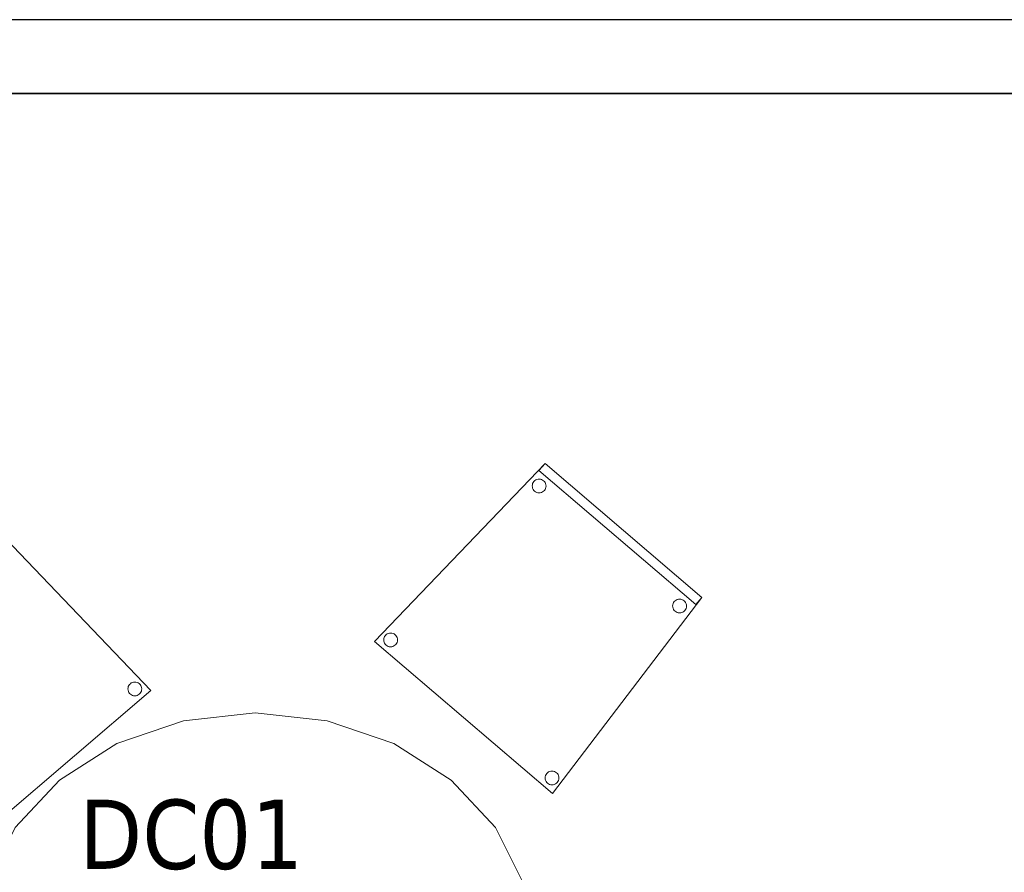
# Model space of a CAD drawing. Header units: metres. Extents: x 397.7 to 427.5, y 12.7 to 28.4.
# Tile 23 of 130: x 402.2 to 404.3, y 26.4 to 28.2. Entities that reach past the tile are written whole.
import ezdxf

# ---------------------------------------------------------------- set-up
doc = ezdxf.new("R2010")
doc.units = ezdxf.units.M
doc.layers.add('01_SUELOS', color=7, linetype='Continuous', lineweight=25, true_color=0x007f00)
for name, color, linetype, lineweight in [('02_MOBILIARIO', 7, 'Continuous', 18), ('A-DETL-____-MBND', 7, 'Continuous', 18), ('A-WALL-____-MCUT', 7, 'Continuous', 25), ('A-WALL-____-OTLN', 7, 'Continuous', 25), ('M-HVAC-CDFF-IDEN', 7, 'Continuous', 30)]:
    doc.layers.add(name, color=color, linetype=linetype, lineweight=lineweight)
doc.styles.add('Tahoma_2', font='tahoma.ttf', dxfattribs={"height": 0.15})

# ---------------------------------------------------------------- blocks, each defined once
blk = doc.blocks.new('Family - Cadira confident_P4-153846-07_CLI_AIRE_P4')
at = {"layer": 'A-DETL-____-MBND', "color": 253, "true_color": 0xaaaaaa}
for p, q in [((0, 0.4242), (0.3393, 0.7145)), ((0.3393, 0.7145), (0, 0.4242)), ((0, 0.4242), (0.3393, 0.7145)), ((0.3393, 0.7145), (0, 0.4242)), ((0.3393, 0.7145), (0.7083, 0.3293)), ((0.7083, 0.3293), (0.3393, 0.7145)), ((0.3393, 0.7145), (0.3523, 0.6993)), ((0.3523, 0.6993), (0.3393, 0.7145)), ((0.3523, 0.6993), (0.013, 0.409)), ((0.013, 0.409), (0.3523, 0.6993)), ((0.3371, 0.6659), (0.3373, 0.6685)), ((0.3373, 0.6685), (0.3371, 0.6659)), ((0.3373, 0.6633), (0.3371, 0.6659)), ((0.3371, 0.6659), (0.3373, 0.6633)), ((0.3373, 0.6685), (0.3379, 0.671)), ((0.3379, 0.671), (0.3373, 0.6685)), ((0.338, 0.6608), (0.3373, 0.6633)), ((0.3373, 0.6633), (0.338, 0.6608)), ((0.3379, 0.671), (0.339, 0.6733)), ((0.339, 0.6733), (0.3379, 0.671)), ((0.3391, 0.6584), (0.338, 0.6608)), ((0.338, 0.6608), (0.3391, 0.6584)), ((0.339, 0.6733), (0.3405, 0.6755)), ((0.3405, 0.6755), (0.339, 0.6733)), ((0.3405, 0.6755), (0.3423, 0.6773)), ((0.3423, 0.6773), (0.3405, 0.6755)), ((0.3423, 0.6773), (0.3444, 0.6789)), ((0.3444, 0.6789), (0.3423, 0.6773)), ((0.3444, 0.6789), (0.3468, 0.68)), ((0.3468, 0.68), (0.3444, 0.6789)), ((0.3468, 0.68), (0.3493, 0.6807)), ((0.3493, 0.6807), (0.3468, 0.68)), ((0.3493, 0.6807), (0.3519, 0.6809)), ((0.3519, 0.6809), (0.3493, 0.6807)), ((0.3519, 0.6809), (0.3545, 0.6807)), ((0.3545, 0.6807), (0.3519, 0.6809)), ((0.3545, 0.6807), (0.357, 0.6801)), ((0.357, 0.6801), (0.3545, 0.6807)), ((0.357, 0.6801), (0.3593, 0.679)), ((0.3593, 0.679), (0.357, 0.6801)), ((0.3593, 0.679), (0.3615, 0.6775)), ((0.3615, 0.6775), (0.3593, 0.679)), ((0.3615, 0.6775), (0.3634, 0.6757)), ((0.3634, 0.6757), (0.3615, 0.6775)), ((0.3634, 0.6757), (0.3649, 0.6736)), ((0.3649, 0.6736), (0.3634, 0.6757)), ((0.3649, 0.6736), (0.366, 0.6712)), ((0.366, 0.6712), (0.3649, 0.6736)), ((0.3661, 0.661), (0.365, 0.6587)), ((0.365, 0.6587), (0.3661, 0.661)), ((0.366, 0.6712), (0.3667, 0.6687)), ((0.3667, 0.6687), (0.366, 0.6712)), ((0.3667, 0.6635), (0.3661, 0.661)), ((0.3661, 0.661), (0.3667, 0.6635)), ((0.3667, 0.6687), (0.3669, 0.6661)), ((0.3669, 0.6661), (0.3667, 0.6687)), ((0.3669, 0.6661), (0.3667, 0.6635)), ((0.3667, 0.6635), (0.3669, 0.6661)), ((0.3407, 0.6563), (0.3391, 0.6584)), ((0.3391, 0.6584), (0.3407, 0.6563)), ((0.3425, 0.6545), (0.3407, 0.6563)), ((0.3407, 0.6563), (0.3425, 0.6545)), ((0.3447, 0.653), (0.3425, 0.6545)), ((0.3425, 0.6545), (0.3447, 0.653)), ((0.347, 0.6519), (0.3447, 0.653)), ((0.3447, 0.653), (0.347, 0.6519)), ((0.3495, 0.6513), (0.347, 0.6519)), ((0.347, 0.6519), (0.3495, 0.6513)), ((0.3521, 0.6511), (0.3495, 0.6513)), ((0.3495, 0.6513), (0.3521, 0.6511)), ((0.3547, 0.6513), (0.3521, 0.6511)), ((0.3521, 0.6511), (0.3547, 0.6513)), ((0.3572, 0.652), (0.3547, 0.6513)), ((0.3547, 0.6513), (0.3572, 0.652)), ((0.3596, 0.6531), (0.3572, 0.652)), ((0.3572, 0.652), (0.3596, 0.6531)), ((0.3617, 0.6546), (0.3596, 0.6531)), ((0.3596, 0.6531), (0.3617, 0.6546)), ((0.3635, 0.6565), (0.3617, 0.6546)), ((0.3617, 0.6546), (0.3635, 0.6565)), ((0.365, 0.6587), (0.3635, 0.6565)), ((0.3635, 0.6565), (0.365, 0.6587)), ((0.3234, 0), (0, 0.4242)), ((0, 0.4242), (0.3234, 0)), ((0.013, 0.409), (0, 0.4242)), ((0, 0.4242), (0.013, 0.409)), ((0.0331, 0.4058), (0.0333, 0.4084)), ((0.0333, 0.4084), (0.0331, 0.4058)), ((0.0334, 0.4032), (0.0331, 0.4058)), ((0.0331, 0.4058), (0.0334, 0.4032)), ((0.0333, 0.4084), (0.034, 0.4109)), ((0.034, 0.4109), (0.0333, 0.4084)), ((0.034, 0.4109), (0.035, 0.4133)), ((0.035, 0.4133), (0.034, 0.4109)), ((0.035, 0.4133), (0.0365, 0.4155)), ((0.0365, 0.4155), (0.035, 0.4133)), ((0.0365, 0.4155), (0.0383, 0.4173)), ((0.0383, 0.4173), (0.0365, 0.4155)), ((0.0383, 0.4173), (0.0405, 0.4188)), ((0.0405, 0.4188), (0.0383, 0.4173)), ((0.0405, 0.4188), (0.0428, 0.42)), ((0.0428, 0.42), (0.0405, 0.4188)), ((0.0428, 0.42), (0.0453, 0.4207)), ((0.0453, 0.4207), (0.0428, 0.42)), ((0.0453, 0.4207), (0.0479, 0.4209)), ((0.0479, 0.4209), (0.0453, 0.4207)), ((0.0479, 0.4209), (0.0505, 0.4207)), ((0.0505, 0.4207), (0.0479, 0.4209)), ((0.0505, 0.4207), (0.053, 0.4201)), ((0.053, 0.4201), (0.0505, 0.4207)), ((0.053, 0.4201), (0.0554, 0.419)), ((0.0554, 0.419), (0.053, 0.4201)), ((0.0554, 0.419), (0.0575, 0.4175)), ((0.0575, 0.4175), (0.0554, 0.419)), ((0.0575, 0.4175), (0.0594, 0.4157)), ((0.0594, 0.4157), (0.0575, 0.4175)), ((0.0594, 0.4157), (0.0609, 0.4136)), ((0.0609, 0.4136), (0.0594, 0.4157)), ((0.0609, 0.4136), (0.062, 0.4112)), ((0.062, 0.4112), (0.0609, 0.4136)), ((0.062, 0.4112), (0.0627, 0.4087)), ((0.0627, 0.4087), (0.062, 0.4112)), ((0.0627, 0.4087), (0.063, 0.4061)), ((0.063, 0.4061), (0.0627, 0.4087)), ((0.063, 0.4061), (0.0628, 0.4035)), ((0.0628, 0.4035), (0.063, 0.4061)), ((0.0341, 0.4007), (0.0334, 0.4032)), ((0.0334, 0.4032), (0.0341, 0.4007)), ((0.0352, 0.3984), (0.0341, 0.4007)), ((0.0341, 0.4007), (0.0352, 0.3984)), ((0.0367, 0.3963), (0.0352, 0.3984)), ((0.0352, 0.3984), (0.0367, 0.3963)), ((0.0386, 0.3944), (0.0367, 0.3963)), ((0.0367, 0.3963), (0.0386, 0.3944)), ((0.0407, 0.393), (0.0386, 0.3944)), ((0.0386, 0.3944), (0.0407, 0.393)), ((0.0431, 0.3919), (0.0407, 0.393)), ((0.0407, 0.393), (0.0431, 0.3919)), ((0.0456, 0.3912), (0.0431, 0.3919)), ((0.0431, 0.3919), (0.0456, 0.3912)), ((0.0482, 0.391), (0.0456, 0.3912)), ((0.0456, 0.3912), (0.0482, 0.391)), ((0.0508, 0.3913), (0.0482, 0.391)), ((0.0482, 0.391), (0.0508, 0.3913)), ((0.0533, 0.392), (0.0508, 0.3913)), ((0.0508, 0.3913), (0.0533, 0.392)), ((0.0556, 0.3931), (0.0533, 0.392)), ((0.0533, 0.392), (0.0556, 0.3931)), ((0.0578, 0.3946), (0.0556, 0.3931)), ((0.0556, 0.3931), (0.0578, 0.3946)), ((0.0596, 0.3965), (0.0578, 0.3946)), ((0.0578, 0.3946), (0.0596, 0.3965)), ((0.0611, 0.3986), (0.0596, 0.3965)), ((0.0596, 0.3965), (0.0611, 0.3986)), ((0.0621, 0.401), (0.0611, 0.3986)), ((0.0611, 0.3986), (0.0621, 0.401)), ((0.0628, 0.4035), (0.0621, 0.401)), ((0.0621, 0.401), (0.0628, 0.4035)), ((0.6606, 0.3399), (0.6621, 0.3421)), ((0.6621, 0.3421), (0.6606, 0.3399)), ((0.6621, 0.3421), (0.6639, 0.3439)), ((0.6639, 0.3439), (0.6621, 0.3421)), ((0.6639, 0.3439), (0.666, 0.3455)), ((0.666, 0.3455), (0.6639, 0.3439)), ((0.666, 0.3455), (0.6684, 0.3466)), ((0.6684, 0.3466), (0.666, 0.3455)), ((0.6684, 0.3466), (0.6709, 0.3473)), ((0.6709, 0.3473), (0.6684, 0.3466)), ((0.6709, 0.3473), (0.6735, 0.3475)), ((0.6735, 0.3475), (0.6709, 0.3473)), ((0.6735, 0.3475), (0.6761, 0.3473)), ((0.6761, 0.3473), (0.6735, 0.3475)), ((0.6761, 0.3473), (0.6786, 0.3467)), ((0.6786, 0.3467), (0.6761, 0.3473)), ((0.6786, 0.3467), (0.6809, 0.3456)), ((0.6809, 0.3456), (0.6786, 0.3467)), ((0.6809, 0.3456), (0.6831, 0.3441)), ((0.6831, 0.3441), (0.6809, 0.3456)), ((0.6831, 0.3441), (0.685, 0.3423)), ((0.685, 0.3423), (0.6831, 0.3441)), ((0.685, 0.3423), (0.6865, 0.3402)), ((0.6865, 0.3402), (0.685, 0.3423)), ((0.7083, 0.3293), (0.3234, 0)), ((0.3234, 0), (0.7083, 0.3293)), ((0.6587, 0.3324), (0.6589, 0.335)), ((0.6589, 0.335), (0.6587, 0.3324)), ((0.6589, 0.3299), (0.6587, 0.3324)), ((0.6587, 0.3324), (0.6589, 0.3299)), ((0.6589, 0.335), (0.6595, 0.3376)), ((0.6595, 0.3376), (0.6589, 0.335)), ((0.6596, 0.3273), (0.6589, 0.3299)), ((0.6589, 0.3299), (0.6596, 0.3273)), ((0.6595, 0.3376), (0.6606, 0.3399)), ((0.6606, 0.3399), (0.6595, 0.3376)), ((0.6607, 0.325), (0.6596, 0.3273)), ((0.6596, 0.3273), (0.6607, 0.325)), ((0.6622, 0.3229), (0.6607, 0.325)), ((0.6607, 0.325), (0.6622, 0.3229)), ((0.6641, 0.3211), (0.6622, 0.3229)), ((0.6622, 0.3229), (0.6641, 0.3211)), ((0.6663, 0.3196), (0.6641, 0.3211)), ((0.6641, 0.3211), (0.6663, 0.3196)), ((0.6812, 0.3197), (0.6788, 0.3186)), ((0.6788, 0.3186), (0.6812, 0.3197)), ((0.6833, 0.3212), (0.6812, 0.3197)), ((0.6812, 0.3197), (0.6833, 0.3212)), ((0.6851, 0.3231), (0.6833, 0.3212)), ((0.6833, 0.3212), (0.6851, 0.3231)), ((0.6866, 0.3252), (0.6851, 0.3231)), ((0.6851, 0.3231), (0.6866, 0.3252)), ((0.6865, 0.3402), (0.6876, 0.3378)), ((0.6876, 0.3378), (0.6865, 0.3402)), ((0.6877, 0.3276), (0.6866, 0.3252)), ((0.6866, 0.3252), (0.6877, 0.3276)), ((0.6876, 0.3378), (0.6883, 0.3353)), ((0.6883, 0.3353), (0.6876, 0.3378)), ((0.6883, 0.3301), (0.6877, 0.3276)), ((0.6877, 0.3276), (0.6883, 0.3301)), ((0.6883, 0.3353), (0.6885, 0.3327)), ((0.6885, 0.3327), (0.6883, 0.3353)), ((0.6885, 0.3327), (0.6883, 0.3301)), ((0.6883, 0.3301), (0.6885, 0.3327)), ((0.6686, 0.3185), (0.6663, 0.3196)), ((0.6663, 0.3196), (0.6686, 0.3185)), ((0.6711, 0.3179), (0.6686, 0.3185)), ((0.6686, 0.3185), (0.6711, 0.3179)), ((0.6737, 0.3177), (0.6711, 0.3179)), ((0.6711, 0.3179), (0.6737, 0.3177)), ((0.6763, 0.3179), (0.6737, 0.3177)), ((0.6737, 0.3177), (0.6763, 0.3179)), ((0.6788, 0.3186), (0.6763, 0.3179)), ((0.6763, 0.3179), (0.6788, 0.3186)), ((0.311, 0.0409), (0.3125, 0.0431)), ((0.3125, 0.0431), (0.311, 0.0409)), ((0.3125, 0.0431), (0.3143, 0.0449)), ((0.3143, 0.0449), (0.3125, 0.0431)), ((0.3143, 0.0449), (0.3165, 0.0464)), ((0.3165, 0.0464), (0.3143, 0.0449)), ((0.3165, 0.0464), (0.3188, 0.0475)), ((0.3188, 0.0475), (0.3165, 0.0464)), ((0.3188, 0.0475), (0.3213, 0.0482)), ((0.3213, 0.0482), (0.3188, 0.0475)), ((0.3213, 0.0482), (0.3239, 0.0485)), ((0.3239, 0.0485), (0.3213, 0.0482)), ((0.3239, 0.0485), (0.3265, 0.0483)), ((0.3265, 0.0483), (0.3239, 0.0485)), ((0.3265, 0.0483), (0.329, 0.0476)), ((0.329, 0.0476), (0.3265, 0.0483)), ((0.329, 0.0476), (0.3314, 0.0466)), ((0.3314, 0.0466), (0.329, 0.0476)), ((0.3314, 0.0466), (0.3335, 0.0451)), ((0.3335, 0.0451), (0.3314, 0.0466)), ((0.3335, 0.0451), (0.3354, 0.0433)), ((0.3354, 0.0433), (0.3335, 0.0451)), ((0.3354, 0.0433), (0.3369, 0.0412)), ((0.3369, 0.0412), (0.3354, 0.0433)), ((0.3091, 0.0334), (0.3093, 0.036)), ((0.3093, 0.036), (0.3091, 0.0334)), ((0.3094, 0.0308), (0.3091, 0.0334)), ((0.3091, 0.0334), (0.3094, 0.0308)), ((0.3093, 0.036), (0.31, 0.0385)), ((0.31, 0.0385), (0.3093, 0.036)), ((0.3101, 0.0283), (0.3094, 0.0308)), ((0.3094, 0.0308), (0.3101, 0.0283)), ((0.31, 0.0385), (0.311, 0.0409)), ((0.311, 0.0409), (0.31, 0.0385)), ((0.3112, 0.026), (0.3101, 0.0283)), ((0.3101, 0.0283), (0.3112, 0.026)), ((0.3127, 0.0238), (0.3112, 0.026)), ((0.3112, 0.026), (0.3127, 0.0238)), ((0.3146, 0.022), (0.3127, 0.0238)), ((0.3127, 0.0238), (0.3146, 0.022)), ((0.3167, 0.0206), (0.3146, 0.022)), ((0.3146, 0.022), (0.3167, 0.0206)), ((0.3338, 0.0222), (0.3316, 0.0207)), ((0.3316, 0.0207), (0.3338, 0.0222)), ((0.3356, 0.0241), (0.3338, 0.0222)), ((0.3338, 0.0222), (0.3356, 0.0241)), ((0.3371, 0.0262), (0.3356, 0.0241)), ((0.3356, 0.0241), (0.3371, 0.0262)), ((0.3369, 0.0412), (0.338, 0.0388)), ((0.338, 0.0388), (0.3369, 0.0412)), ((0.3381, 0.0286), (0.3371, 0.0262)), ((0.3371, 0.0262), (0.3381, 0.0286)), ((0.338, 0.0388), (0.3387, 0.0363)), ((0.3387, 0.0363), (0.338, 0.0388)), ((0.3388, 0.0311), (0.3381, 0.0286)), ((0.3381, 0.0286), (0.3388, 0.0311)), ((0.3387, 0.0363), (0.339, 0.0337)), ((0.339, 0.0337), (0.3387, 0.0363)), ((0.339, 0.0337), (0.3388, 0.0311)), ((0.3388, 0.0311), (0.339, 0.0337)), ((0.3191, 0.0195), (0.3167, 0.0206)), ((0.3167, 0.0206), (0.3191, 0.0195)), ((0.3216, 0.0188), (0.3191, 0.0195)), ((0.3191, 0.0195), (0.3216, 0.0188)), ((0.3242, 0.0186), (0.3216, 0.0188)), ((0.3216, 0.0188), (0.3242, 0.0186)), ((0.3268, 0.0189), (0.3242, 0.0186)), ((0.3242, 0.0186), (0.3268, 0.0189)), ((0.3293, 0.0196), (0.3268, 0.0189)), ((0.3268, 0.0189), (0.3293, 0.0196)), ((0.3316, 0.0207), (0.3293, 0.0196)), ((0.3293, 0.0196), (0.3316, 0.0207))]:
    blk.add_line(p, q, dxfattribs=at)
blk = doc.blocks.new('Family - Taula 200X120_P4-153937-07_CLI_AIRE_P4')
at = {"layer": 'A-DETL-____-MBND', "color": 253, "true_color": 0xaaaaaa}
for p, q in [((0.4447, 1.9692), (0.5999, 1.9861)), ((0.5999, 1.9861), (0.4447, 1.9692)), ((0.5999, 1.9861), (0.7552, 1.9692)), ((0.7552, 1.9692), (0.5999, 1.9861)), ((0.3, 1.9196), (0.4447, 1.9692)), ((0.4447, 1.9692), (0.3, 1.9196)), ((0.7552, 1.9692), (0.8999, 1.9196)), ((0.8999, 1.9196), (0.7552, 1.9692)), ((0.1757, 1.8407), (0.3, 1.9196)), ((0.3, 1.9196), (0.1757, 1.8407)), ((0.8999, 1.9196), (1.0242, 1.8407)), ((1.0242, 1.8407), (0.8999, 1.9196)), ((0.0804, 1.7378), (0.1757, 1.8407)), ((0.1757, 1.8407), (0.0804, 1.7378)), ((1.0242, 1.8407), (1.1195, 1.7378)), ((1.1195, 1.7378), (1.0242, 1.8407)), ((0.0204, 1.6181), (0.0804, 1.7378)), ((0.0804, 1.7378), (0.0204, 1.6181)), ((1.1195, 1.7378), (1.1795, 1.6181)), ((1.1795, 1.6181), (1.1195, 1.7378)), ((0, 1.4896), (0.0204, 1.6181)), ((0.0204, 1.6181), (0, 1.4896)), ((1.1795, 1.6181), (1.1999, 1.4896)), ((1.1999, 1.4896), (1.1795, 1.6181)), ((0.0521, 1.4813), (0.0521, 1.5227)), ((0.0521, 1.5227), (0.1021, 1.5227)), ((0.1021, 1.5227), (0.0521, 1.5227)), ((0.0521, 1.5227), (0.0521, 1.4813)), ((0.1021, 1.5227), (0.1021, 1.4813)), ((0.1021, 1.4813), (0.1021, 1.5227)), ((1.0999, 1.4813), (1.0999, 1.5227)), ((1.0999, 1.5227), (1.1499, 1.5227)), ((1.1499, 1.5227), (1.0999, 1.5227)), ((1.0999, 1.5227), (1.0999, 1.4813)), ((1.1499, 1.5227), (1.1499, 1.4813)), ((1.1499, 1.4813), (1.1499, 1.5227)), ((0, 0.4965), (0, 1.4896)), ((0, 1.4896), (0, 0.4965)), ((0.1021, 1.4813), (0.0521, 1.4813)), ((0.0521, 1.4813), (0.1021, 1.4813)), ((1.1499, 1.4813), (1.0999, 1.4813)), ((1.0999, 1.4813), (1.1499, 1.4813)), ((1.1999, 1.4896), (1.1999, 0.4965)), ((1.1999, 0.4965), (1.1999, 1.4896)), ((0.0204, 0.368), (0, 0.4965)), ((0, 0.4965), (0.0204, 0.368)), ((0.0521, 0.4551), (0.0521, 0.4965)), ((0.0521, 0.4965), (0.1021, 0.4965)), ((0.1021, 0.4965), (0.0521, 0.4965)), ((0.0521, 0.4965), (0.0521, 0.4551)), ((0.1021, 0.4965), (0.1021, 0.4551)), ((0.1021, 0.4551), (0.1021, 0.4965)), ((1.0999, 0.4551), (1.0999, 0.4965)), ((1.0999, 0.4965), (1.1499, 0.4965)), ((1.1499, 0.4965), (1.0999, 0.4965)), ((1.0999, 0.4965), (1.0999, 0.4551)), ((1.1499, 0.4965), (1.1499, 0.4551)), ((1.1499, 0.4551), (1.1499, 0.4965)), ((1.1999, 0.4965), (1.1795, 0.368)), ((1.1795, 0.368), (1.1999, 0.4965)), ((0.1021, 0.4551), (0.0521, 0.4551)), ((0.0521, 0.4551), (0.1021, 0.4551)), ((1.1499, 0.4551), (1.0999, 0.4551)), ((1.0999, 0.4551), (1.1499, 0.4551)), ((0.0804, 0.2483), (0.0204, 0.368)), ((0.0204, 0.368), (0.0804, 0.2483)), ((1.1795, 0.368), (1.1195, 0.2483)), ((1.1195, 0.2483), (1.1795, 0.368)), ((0.1757, 0.1454), (0.0804, 0.2483)), ((0.0804, 0.2483), (0.1757, 0.1454)), ((1.1195, 0.2483), (1.0242, 0.1454)), ((1.0242, 0.1454), (1.1195, 0.2483)), ((0.3, 0.0665), (0.1757, 0.1454)), ((0.1757, 0.1454), (0.3, 0.0665)), ((1.0242, 0.1454), (0.8999, 0.0665)), ((0.8999, 0.0665), (1.0242, 0.1454)), ((0.4447, 0.0169), (0.3, 0.0665)), ((0.3, 0.0665), (0.4447, 0.0169)), ((0.8999, 0.0665), (0.7552, 0.0169)), ((0.7552, 0.0169), (0.8999, 0.0665)), ((0.5999, 0), (0.4447, 0.0169)), ((0.4447, 0.0169), (0.5999, 0)), ((0.7552, 0.0169), (0.5999, 0)), ((0.5999, 0), (0.7552, 0.0169))]:
    blk.add_line(p, q, dxfattribs=at)
blk = doc.blocks.new('Family - Cadira confident_P4-154219-07_CLI_AIRE_P4')
at = {"layer": 'A-DETL-____-MBND', "color": 253, "true_color": 0xaaaaaa}
for p, q in [((0, 0.3293), (0.369, 0.7145)), ((0.369, 0.7145), (0, 0.3293)), ((0.356, 0.6993), (0.369, 0.7145)), ((0.369, 0.7145), (0.356, 0.6993)), ((0.369, 0.7145), (0.7083, 0.4242)), ((0.7083, 0.4242), (0.369, 0.7145)), ((0.369, 0.7145), (0.7083, 0.4242)), ((0.7083, 0.4242), (0.369, 0.7145)), ((0.6953, 0.409), (0.356, 0.6993)), ((0.356, 0.6993), (0.6953, 0.409)), ((0.3414, 0.6661), (0.3416, 0.6687)), ((0.3416, 0.6687), (0.3414, 0.6661)), ((0.3416, 0.6635), (0.3414, 0.6661)), ((0.3414, 0.6661), (0.3416, 0.6635)), ((0.3416, 0.6687), (0.3423, 0.6712)), ((0.3423, 0.6712), (0.3416, 0.6687)), ((0.3422, 0.661), (0.3416, 0.6635)), ((0.3416, 0.6635), (0.3422, 0.661)), ((0.3433, 0.6587), (0.3422, 0.661)), ((0.3422, 0.661), (0.3433, 0.6587)), ((0.3423, 0.6712), (0.3435, 0.6736)), ((0.3435, 0.6736), (0.3423, 0.6712)), ((0.3435, 0.6736), (0.345, 0.6757)), ((0.345, 0.6757), (0.3435, 0.6736)), ((0.345, 0.6757), (0.3468, 0.6775)), ((0.3468, 0.6775), (0.345, 0.6757)), ((0.3468, 0.6775), (0.349, 0.679)), ((0.349, 0.679), (0.3468, 0.6775)), ((0.349, 0.679), (0.3513, 0.6801)), ((0.3513, 0.6801), (0.349, 0.679)), ((0.3513, 0.6801), (0.3539, 0.6807)), ((0.3539, 0.6807), (0.3513, 0.6801)), ((0.3539, 0.6807), (0.3565, 0.6809)), ((0.3565, 0.6809), (0.3539, 0.6807)), ((0.3565, 0.6809), (0.3591, 0.6807)), ((0.3591, 0.6807), (0.3565, 0.6809)), ((0.3591, 0.6807), (0.3616, 0.68)), ((0.3616, 0.68), (0.3591, 0.6807)), ((0.3616, 0.68), (0.3639, 0.6789)), ((0.3639, 0.6789), (0.3616, 0.68)), ((0.3639, 0.6789), (0.366, 0.6773)), ((0.366, 0.6773), (0.3639, 0.6789)), ((0.366, 0.6773), (0.3679, 0.6755)), ((0.3679, 0.6755), (0.366, 0.6773)), ((0.3679, 0.6755), (0.3693, 0.6733)), ((0.3693, 0.6733), (0.3679, 0.6755)), ((0.3703, 0.6608), (0.3692, 0.6584)), ((0.3692, 0.6584), (0.3703, 0.6608)), ((0.3693, 0.6733), (0.3704, 0.671)), ((0.3704, 0.671), (0.3693, 0.6733)), ((0.371, 0.6633), (0.3703, 0.6608)), ((0.3703, 0.6608), (0.371, 0.6633)), ((0.3704, 0.671), (0.3711, 0.6685)), ((0.3711, 0.6685), (0.3704, 0.671)), ((0.3713, 0.6659), (0.371, 0.6633)), ((0.371, 0.6633), (0.3713, 0.6659)), ((0.3711, 0.6685), (0.3713, 0.6659)), ((0.3713, 0.6659), (0.3711, 0.6685)), ((0.3448, 0.6565), (0.3433, 0.6587)), ((0.3433, 0.6587), (0.3448, 0.6565)), ((0.3466, 0.6546), (0.3448, 0.6565)), ((0.3448, 0.6565), (0.3466, 0.6546)), ((0.3487, 0.6531), (0.3466, 0.6546)), ((0.3466, 0.6546), (0.3487, 0.6531)), ((0.3511, 0.652), (0.3487, 0.6531)), ((0.3487, 0.6531), (0.3511, 0.652)), ((0.3536, 0.6513), (0.3511, 0.652)), ((0.3511, 0.652), (0.3536, 0.6513)), ((0.3562, 0.6511), (0.3536, 0.6513)), ((0.3536, 0.6513), (0.3562, 0.6511)), ((0.3588, 0.6513), (0.3562, 0.6511)), ((0.3562, 0.6511), (0.3588, 0.6513)), ((0.3613, 0.6519), (0.3588, 0.6513)), ((0.3588, 0.6513), (0.3613, 0.6519)), ((0.3637, 0.653), (0.3613, 0.6519)), ((0.3613, 0.6519), (0.3637, 0.653)), ((0.3658, 0.6545), (0.3637, 0.653)), ((0.3637, 0.653), (0.3658, 0.6545)), ((0.3677, 0.6563), (0.3658, 0.6545)), ((0.3658, 0.6545), (0.3677, 0.6563)), ((0.3692, 0.6584), (0.3677, 0.6563)), ((0.3677, 0.6563), (0.3692, 0.6584)), ((0.7083, 0.4242), (0.3849, 0)), ((0.3849, 0), (0.7083, 0.4242)), ((0.6453, 0.4061), (0.6456, 0.4087)), ((0.6456, 0.4087), (0.6453, 0.4061)), ((0.6455, 0.4035), (0.6453, 0.4061)), ((0.6453, 0.4061), (0.6455, 0.4035)), ((0.6456, 0.4087), (0.6463, 0.4112)), ((0.6463, 0.4112), (0.6456, 0.4087)), ((0.6463, 0.4112), (0.6474, 0.4136)), ((0.6474, 0.4136), (0.6463, 0.4112)), ((0.6474, 0.4136), (0.6489, 0.4157)), ((0.6489, 0.4157), (0.6474, 0.4136)), ((0.6489, 0.4157), (0.6508, 0.4175)), ((0.6508, 0.4175), (0.6489, 0.4157)), ((0.6508, 0.4175), (0.6529, 0.419)), ((0.6529, 0.419), (0.6508, 0.4175)), ((0.6529, 0.419), (0.6553, 0.4201)), ((0.6553, 0.4201), (0.6529, 0.419)), ((0.6553, 0.4201), (0.6578, 0.4207)), ((0.6578, 0.4207), (0.6553, 0.4201)), ((0.6578, 0.4207), (0.6604, 0.4209)), ((0.6604, 0.4209), (0.6578, 0.4207)), ((0.6604, 0.4209), (0.663, 0.4207)), ((0.663, 0.4207), (0.6604, 0.4209)), ((0.663, 0.4207), (0.6655, 0.42)), ((0.6655, 0.42), (0.663, 0.4207)), ((0.6655, 0.42), (0.6679, 0.4188)), ((0.6679, 0.4188), (0.6655, 0.42)), ((0.6679, 0.4188), (0.67, 0.4173)), ((0.67, 0.4173), (0.6679, 0.4188)), ((0.67, 0.4173), (0.6718, 0.4155)), ((0.6718, 0.4155), (0.67, 0.4173)), ((0.6718, 0.4155), (0.6733, 0.4133)), ((0.6733, 0.4133), (0.6718, 0.4155)), ((0.6733, 0.4133), (0.6744, 0.4109)), ((0.6744, 0.4109), (0.6733, 0.4133)), ((0.6744, 0.4109), (0.675, 0.4084)), ((0.675, 0.4084), (0.6744, 0.4109)), ((0.675, 0.4084), (0.6752, 0.4058)), ((0.6752, 0.4058), (0.675, 0.4084)), ((0.6752, 0.4058), (0.675, 0.4032)), ((0.675, 0.4032), (0.6752, 0.4058)), ((0.7083, 0.4242), (0.6953, 0.409)), ((0.6953, 0.409), (0.7083, 0.4242)), ((0.6462, 0.401), (0.6455, 0.4035)), ((0.6455, 0.4035), (0.6462, 0.401)), ((0.6473, 0.3986), (0.6462, 0.401)), ((0.6462, 0.401), (0.6473, 0.3986)), ((0.6487, 0.3965), (0.6473, 0.3986)), ((0.6473, 0.3986), (0.6487, 0.3965)), ((0.6506, 0.3946), (0.6487, 0.3965)), ((0.6487, 0.3965), (0.6506, 0.3946)), ((0.6527, 0.3931), (0.6506, 0.3946)), ((0.6506, 0.3946), (0.6527, 0.3931)), ((0.655, 0.392), (0.6527, 0.3931)), ((0.6527, 0.3931), (0.655, 0.392)), ((0.6575, 0.3913), (0.655, 0.392)), ((0.655, 0.392), (0.6575, 0.3913)), ((0.6601, 0.391), (0.6575, 0.3913)), ((0.6575, 0.3913), (0.6601, 0.391)), ((0.6627, 0.3912), (0.6601, 0.391)), ((0.6601, 0.391), (0.6627, 0.3912)), ((0.6652, 0.3919), (0.6627, 0.3912)), ((0.6627, 0.3912), (0.6652, 0.3919)), ((0.6676, 0.393), (0.6652, 0.3919)), ((0.6652, 0.3919), (0.6676, 0.393)), ((0.6698, 0.3944), (0.6676, 0.393)), ((0.6676, 0.393), (0.6698, 0.3944)), ((0.6716, 0.3963), (0.6698, 0.3944)), ((0.6698, 0.3944), (0.6716, 0.3963)), ((0.6731, 0.3984), (0.6716, 0.3963)), ((0.6716, 0.3963), (0.6731, 0.3984)), ((0.6743, 0.4007), (0.6731, 0.3984)), ((0.6731, 0.3984), (0.6743, 0.4007)), ((0.675, 0.4032), (0.6743, 0.4007)), ((0.6743, 0.4007), (0.675, 0.4032)), ((0.0219, 0.3402), (0.0234, 0.3423)), ((0.0234, 0.3423), (0.0219, 0.3402)), ((0.0234, 0.3423), (0.0252, 0.3441)), ((0.0252, 0.3441), (0.0234, 0.3423)), ((0.0252, 0.3441), (0.0274, 0.3456)), ((0.0274, 0.3456), (0.0252, 0.3441)), ((0.0274, 0.3456), (0.0297, 0.3467)), ((0.0297, 0.3467), (0.0274, 0.3456)), ((0.0297, 0.3467), (0.0323, 0.3473)), ((0.0323, 0.3473), (0.0297, 0.3467)), ((0.0323, 0.3473), (0.0349, 0.3475)), ((0.0349, 0.3475), (0.0323, 0.3473)), ((0.0349, 0.3475), (0.0375, 0.3473)), ((0.0375, 0.3473), (0.0349, 0.3475)), ((0.0375, 0.3473), (0.04, 0.3466)), ((0.04, 0.3466), (0.0375, 0.3473)), ((0.04, 0.3466), (0.0423, 0.3455)), ((0.0423, 0.3455), (0.04, 0.3466)), ((0.0423, 0.3455), (0.0444, 0.3439)), ((0.0444, 0.3439), (0.0423, 0.3455)), ((0.0444, 0.3439), (0.0463, 0.3421)), ((0.0463, 0.3421), (0.0444, 0.3439)), ((0.0463, 0.3421), (0.0477, 0.3399)), ((0.0477, 0.3399), (0.0463, 0.3421)), ((0.3849, 0), (0, 0.3293)), ((0, 0.3293), (0.3849, 0)), ((0.0198, 0.3327), (0.02, 0.3353)), ((0.02, 0.3353), (0.0198, 0.3327)), ((0.02, 0.3301), (0.0198, 0.3327)), ((0.0198, 0.3327), (0.02, 0.3301)), ((0.02, 0.3353), (0.0207, 0.3378)), ((0.0207, 0.3378), (0.02, 0.3353)), ((0.0206, 0.3276), (0.02, 0.3301)), ((0.02, 0.3301), (0.0206, 0.3276)), ((0.0217, 0.3252), (0.0206, 0.3276)), ((0.0206, 0.3276), (0.0217, 0.3252)), ((0.0207, 0.3378), (0.0219, 0.3402)), ((0.0219, 0.3402), (0.0207, 0.3378)), ((0.0232, 0.3231), (0.0217, 0.3252)), ((0.0217, 0.3252), (0.0232, 0.3231)), ((0.025, 0.3212), (0.0232, 0.3231)), ((0.0232, 0.3231), (0.025, 0.3212)), ((0.0271, 0.3197), (0.025, 0.3212)), ((0.025, 0.3212), (0.0271, 0.3197)), ((0.0295, 0.3186), (0.0271, 0.3197)), ((0.0271, 0.3197), (0.0295, 0.3186)), ((0.0442, 0.3211), (0.0421, 0.3196)), ((0.0421, 0.3196), (0.0442, 0.3211)), ((0.0461, 0.3229), (0.0442, 0.3211)), ((0.0442, 0.3211), (0.0461, 0.3229)), ((0.0476, 0.325), (0.0461, 0.3229)), ((0.0461, 0.3229), (0.0476, 0.325)), ((0.0487, 0.3273), (0.0476, 0.325)), ((0.0476, 0.325), (0.0487, 0.3273)), ((0.0477, 0.3399), (0.0488, 0.3376)), ((0.0488, 0.3376), (0.0477, 0.3399)), ((0.0494, 0.3299), (0.0487, 0.3273)), ((0.0487, 0.3273), (0.0494, 0.3299)), ((0.0488, 0.3376), (0.0495, 0.335)), ((0.0495, 0.335), (0.0488, 0.3376)), ((0.0497, 0.3324), (0.0494, 0.3299)), ((0.0494, 0.3299), (0.0497, 0.3324)), ((0.0495, 0.335), (0.0497, 0.3324)), ((0.0497, 0.3324), (0.0495, 0.335)), ((0.032, 0.3179), (0.0295, 0.3186)), ((0.0295, 0.3186), (0.032, 0.3179)), ((0.0346, 0.3177), (0.032, 0.3179)), ((0.032, 0.3179), (0.0346, 0.3177)), ((0.0372, 0.3179), (0.0346, 0.3177)), ((0.0346, 0.3177), (0.0372, 0.3179)), ((0.0397, 0.3185), (0.0372, 0.3179)), ((0.0372, 0.3179), (0.0397, 0.3185)), ((0.0421, 0.3196), (0.0397, 0.3185)), ((0.0397, 0.3185), (0.0421, 0.3196)), ((0.3714, 0.0412), (0.3729, 0.0433)), ((0.3729, 0.0433), (0.3714, 0.0412)), ((0.3729, 0.0433), (0.3748, 0.0451)), ((0.3748, 0.0451), (0.3729, 0.0433)), ((0.3748, 0.0451), (0.3769, 0.0466)), ((0.3769, 0.0466), (0.3748, 0.0451)), ((0.3769, 0.0466), (0.3793, 0.0476)), ((0.3793, 0.0476), (0.3769, 0.0466)), ((0.3793, 0.0476), (0.3818, 0.0483)), ((0.3818, 0.0483), (0.3793, 0.0476)), ((0.3818, 0.0483), (0.3844, 0.0485)), ((0.3844, 0.0485), (0.3818, 0.0483)), ((0.3844, 0.0485), (0.387, 0.0482)), ((0.387, 0.0482), (0.3844, 0.0485)), ((0.387, 0.0482), (0.3895, 0.0475)), ((0.3895, 0.0475), (0.387, 0.0482)), ((0.3895, 0.0475), (0.3919, 0.0464)), ((0.3919, 0.0464), (0.3895, 0.0475)), ((0.3919, 0.0464), (0.394, 0.0449)), ((0.394, 0.0449), (0.3919, 0.0464)), ((0.394, 0.0449), (0.3958, 0.0431)), ((0.3958, 0.0431), (0.394, 0.0449)), ((0.3958, 0.0431), (0.3973, 0.0409)), ((0.3973, 0.0409), (0.3958, 0.0431)), ((0.3693, 0.0337), (0.3696, 0.0363)), ((0.3696, 0.0363), (0.3693, 0.0337)), ((0.3695, 0.0311), (0.3693, 0.0337)), ((0.3693, 0.0337), (0.3695, 0.0311)), ((0.3702, 0.0286), (0.3695, 0.0311)), ((0.3695, 0.0311), (0.3702, 0.0286)), ((0.3696, 0.0363), (0.3703, 0.0388)), ((0.3703, 0.0388), (0.3696, 0.0363)), ((0.3713, 0.0262), (0.3702, 0.0286)), ((0.3702, 0.0286), (0.3713, 0.0262)), ((0.3703, 0.0388), (0.3714, 0.0412)), ((0.3714, 0.0412), (0.3703, 0.0388)), ((0.3727, 0.0241), (0.3713, 0.0262)), ((0.3713, 0.0262), (0.3727, 0.0241)), ((0.3746, 0.0222), (0.3727, 0.0241)), ((0.3727, 0.0241), (0.3746, 0.0222)), ((0.3767, 0.0207), (0.3746, 0.0222)), ((0.3746, 0.0222), (0.3767, 0.0207)), ((0.3938, 0.022), (0.3916, 0.0206)), ((0.3916, 0.0206), (0.3938, 0.022)), ((0.3956, 0.0238), (0.3938, 0.022)), ((0.3938, 0.022), (0.3956, 0.0238)), ((0.3971, 0.026), (0.3956, 0.0238)), ((0.3956, 0.0238), (0.3971, 0.026)), ((0.3983, 0.0283), (0.3971, 0.026)), ((0.3971, 0.026), (0.3983, 0.0283)), ((0.3973, 0.0409), (0.3984, 0.0385)), ((0.3984, 0.0385), (0.3973, 0.0409)), ((0.399, 0.0308), (0.3983, 0.0283)), ((0.3983, 0.0283), (0.399, 0.0308)), ((0.3984, 0.0385), (0.399, 0.036)), ((0.399, 0.036), (0.3984, 0.0385)), ((0.399, 0.036), (0.3992, 0.0334)), ((0.3992, 0.0334), (0.399, 0.036)), ((0.3992, 0.0334), (0.399, 0.0308)), ((0.399, 0.0308), (0.3992, 0.0334)), ((0.379, 0.0196), (0.3767, 0.0207)), ((0.3767, 0.0207), (0.379, 0.0196)), ((0.3815, 0.0189), (0.379, 0.0196)), ((0.379, 0.0196), (0.3815, 0.0189)), ((0.3841, 0.0186), (0.3815, 0.0189)), ((0.3815, 0.0189), (0.3841, 0.0186)), ((0.3867, 0.0188), (0.3841, 0.0186)), ((0.3841, 0.0186), (0.3867, 0.0188)), ((0.3892, 0.0195), (0.3867, 0.0188)), ((0.3867, 0.0188), (0.3892, 0.0195)), ((0.3916, 0.0206), (0.3892, 0.0195)), ((0.3892, 0.0195), (0.3916, 0.0206))]:
    blk.add_line(p, q, dxfattribs=at)
blk = doc.blocks.new('Family - Evans P4-154228-07_CLI_AIRE_P4')
at = {"layer": 'A-WALL-____-MCUT', "color": 253, "true_color": 0xaaaaaa}
for p, q in [((25.5877, 0.16), (0.0332, 0.16)), ((0, 0), (25.556, 0))]:
    blk.add_line(p, q, dxfattribs=at)
at = {"layer": 'A-WALL-____-OTLN', "color": 253, "true_color": 0xaaaaaa}
for p, q in [((25.5877, 0.16), (0.0332, 0.16)), ((0, 0), (25.556, 0))]:
    blk.add_line(p, q, dxfattribs=at)
at = {"layer": 'A-WALL-____-OTLN', "color": 253, "lineweight": 18, "true_color": 0xaaaaaa}
blk.add_line((0, 0), (25.556, 0), dxfattribs=at)
blk = doc.blocks.new('Family - LONDR55-XX_ZZ-ARQ-CAA-M3D-Londres55-154484-07_CLI_AIRE_P4')
at = {"layer": '01_SUELOS', "color": 9, "true_color": 0xaad4aa}
for p, q in [((6.0418, 14.9576), (2.9635, 14.9576)), ((2.9635, 14.9576), (6.0418, 14.9576))]:
    blk.add_line(p, q, dxfattribs=at)
blk = doc.blocks.new('LONDR55-XX_ZZ-ARQ-CAA-M3D-Londres55_ifc-1-07_CLI_AIRE_P4')
at = {"layer": '01_SUELOS', "color": 253, "lineweight": 18, "true_color": 0xaaaaaa}
blk.add_blockref('Family - LONDR55-XX_ZZ-ARQ-CAA-M3D-Londres55-154484-07_CLI_AIRE_P4', (398.2952, 13.1106), dxfattribs=at)
at = {"layer": '02_MOBILIARIO', "color": 253, "lineweight": 18, "true_color": 0xaaaaaa}
for name, p in [('Family - Cadira confident_P4-154219-07_CLI_AIRE_P4', (402.9206, 26.5523)), ('Family - Cadira confident_P4-153846-07_CLI_AIRE_P4', (401.7281, 26.4462)), ('Family - Taula 200X120_P4-153937-07_CLI_AIRE_P4', (402.0626, 24.7406))]:
    blk.add_blockref(name, p, dxfattribs=at)
at = {"layer": 'A-WALL-____-OTLN', "color": 253, "lineweight": 18, "true_color": 0xaaaaaa, "rotation": 180}
blk.add_blockref('Family - Evans P4-154228-07_CLI_AIRE_P4', (426.8464, 28.2282), dxfattribs=at)

msp = doc.modelspace()

# ---------------------------------------------------------------- block references
at = {"lineweight": 5}
msp.add_blockref('LONDR55-XX_ZZ-ARQ-CAA-M3D-Londres55_ifc-1-07_CLI_AIRE_P4', (0, 0), dxfattribs=at)

# ---------------------------------------------------------------- texts
at = {"layer": 'M-HVAC-CDFF-IDEN', "insert": (402.2815, 26.5389), "char_height": 0.15, "width": 0.577215, "attachment_point": 1, "style": 'Tahoma_2'}
msp.add_mtext('DC01', dxfattribs=at)

doc.saveas('drawing.dxf')
